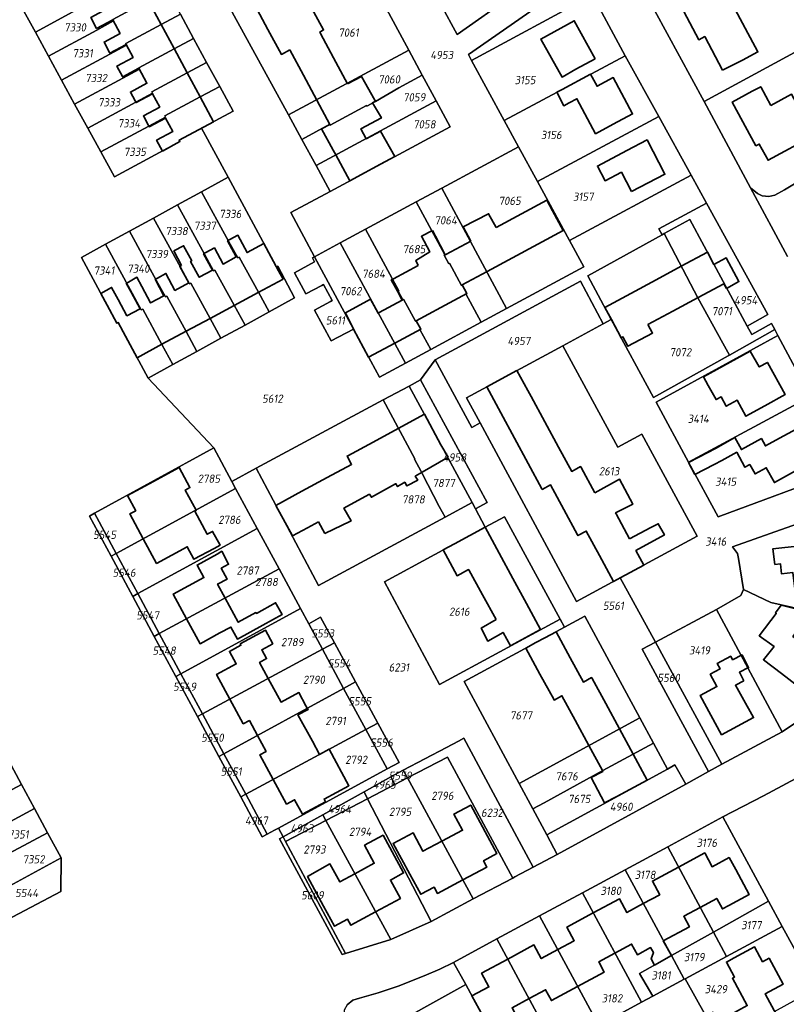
# Model space of a CAD drawing. Extents: x 177930 to 190767, y 381068 to 392034.
# Tile 178 of 256: x 184346 to 184514, y 385220 to 385436. Entities that reach past the tile are written whole.
import ezdxf
from ezdxf.enums import TextEntityAlignment as Align

# ---------------------------------------------------------------- set-up
doc = ezdxf.new("R2010")
doc.units = 0
for name, color, linetype, lineweight in [('B-XX-KG-GRENS_PERCEEL-GV', 150, 'Continuous', 25), ('B-XX-KG-GRENS_PERCEEL-S', 150, 'Continuous', 25), ('B-XX-OG-BEBOUWING-G', 7, 'Continuous', 35)]:
    doc.layers.add(name, color=color, linetype=linetype, lineweight=lineweight)
doc.styles.add('NLCS-ISO', font='NLCS-ISO.ttf', dxfattribs={"height": 1.8})

# ---------------------------------------------------------------- blocks, each defined once
blk = doc.blocks.new('SKG-PERCEELNUMMER-SO')
at = {"layer": 'DefPoints'}
blk.add_point((0, 0), dxfattribs=at)
at = {"style": 'NLCS-ISO', "oblique": 10, "flags": 1}
blk.add_attdef('GEMEENTECODE', text='', height=1.8, dxfattribs=at).set_placement((-0.5, 2.55), align=Align.MIDDLE_RIGHT)
blk.add_attdef('SECTIE', text='', height=1.8, dxfattribs=at).set_placement((0.5, 2.5), align=Align.MIDDLE_LEFT)
at = {"style": 'NLCS-ISO', "oblique": 10}
blk.add_attdef('PERCEELNUMMER', text='', height=1.8, dxfattribs=at).set_placement((0, 0), align=Align.MIDDLE_CENTER)

msp = doc.modelspace()

# ---------------------------------------------------------------- linework, layer by layer
at = {"layer": 'B-XX-KG-GRENS_PERCEEL-GV'}
for points in [[(184465.706, 385449.958), (184457.306, 385462.672), (184450.45, 385457.6), (184441.727, 385451.64), (184441.963, 385451.295), (184434.406, 385446.122), (184441.6, 385432.94)], [(184455.013, 385408.332), (184451.869, 385414.104), (184444.74, 385427.2), (184444.06, 385428.52), (184468.555, 385445.646), (184465.706, 385449.958), (184441.6, 385432.94), (184434.406, 385446.122), (184428.424, 385457.262), (184420.884, 385460.032), (184415.928, 385457.357), (184430.998, 385429.497), (184433.943, 385424.052), (184436.996, 385418.409), (184440.062, 385412.741), (184413.774, 385398.565), (184405.135, 385393.906), (184410.33, 385384.257), (184415.973, 385387.297), (184421.492, 385390.271), (184432.587, 385396.249), (184438.187, 385399.266)], [(184402.578, 385450.152), (184389.461, 385443.073), (184404.623, 385415.317), (184430.998, 385429.497), (184415.928, 385457.357)], [(184346.304, 385438.671), (184349.171, 385433.431), (184359.792, 385439.174), (184363.478, 385441.167), (184363.312, 385441.474), (184371.071, 385445.669), (184375.194, 385447.898), (184372.316, 385453.18), (184368.221, 385450.958), (184360.466, 385446.751), (184360.633, 385446.444), (184356.948, 385444.445)], [(184520.577, 385431.741), (184524.588, 385433.912), (184523.208, 385436.272), (184522.785, 385436.995), (184522.244, 385437.921), (184520.439, 385441.007), (184520.33, 385441.193), (184513.257, 385453.291), (184484.912, 385438.151), (184495.727, 385418.287)], [(184349.171, 385433.431), (184352.043, 385428.183), (184362.636, 385433.902), (184366.322, 385435.892), (184366.156, 385436.199), (184373.915, 385440.388), (184378.065, 385442.628), (184375.194, 385447.898), (184371.071, 385445.669), (184363.312, 385441.474), (184363.478, 385441.167), (184359.792, 385439.174)], [(184468.555, 385445.646), (184444.06, 385428.52), (184444.74, 385427.2), (184471.205, 385441.634)], [(184352.043, 385428.183), (184354.914, 385422.935), (184365.48, 385428.631), (184369.166, 385430.618), (184369.001, 385430.925), (184376.76, 385435.107), (184380.936, 385437.358), (184378.065, 385442.628), (184373.915, 385440.388), (184366.156, 385436.199), (184366.322, 385435.892), (184362.636, 385433.902)], [(184471.205, 385441.634), (184444.74, 385427.2), (184451.869, 385414.104), (184478.4, 385428.294)], [(184354.914, 385422.935), (184357.781, 385417.696), (184368.324, 385423.359), (184372.012, 385425.34), (184371.847, 385425.648), (184379.609, 385429.818), (184383.813, 385432.077), (184380.936, 385437.358), (184376.76, 385435.107), (184369.001, 385430.925), (184369.166, 385430.618), (184365.48, 385428.631)], [(184357.781, 385417.696), (184360.652, 385412.448), (184371.168, 385418.088), (184374.856, 385420.066), (184374.691, 385420.374), (184382.454, 385424.537), (184386.685, 385426.806), (184383.813, 385432.077), (184379.609, 385429.818), (184371.847, 385425.648), (184372.012, 385425.34), (184368.324, 385423.359)], [(184520.577, 385431.741), (184495.727, 385418.287), (184505.823, 385399.344), (184507.357, 385398.066), (184508.372, 385397.604), (184509.873, 385397.426), (184511.163, 385397.72), (184513.259, 385398.901), (184533.486, 385411.122), (184533.293, 385411.421), (184522.678, 385427.859)], [(184404.623, 385415.317), (184407.554, 385409.952), (184413.697, 385413.258), (184413.787, 385413.091), (184421.734, 385417.364), (184421.821, 385417.206), (184423.661, 385418.219), (184428.814, 385421.28), (184433.943, 385424.052), (184430.998, 385429.497)], [(184360.652, 385412.448), (184363.524, 385407.199), (184374.011, 385412.816), (184377.7, 385414.792), (184377.535, 385415.099), (184385.299, 385419.257), (184389.555, 385421.537), (184386.685, 385426.806), (184382.454, 385424.537), (184374.691, 385420.374), (184374.856, 385420.066), (184371.168, 385418.088)], [(184451.869, 385414.104), (184455.013, 385408.332), (184459.147, 385400.737), (184485.746, 385414.964), (184478.4, 385428.294)], [(184410.669, 385404.249), (184436.996, 385418.409), (184433.943, 385424.052), (184428.814, 385421.28), (184423.661, 385418.219), (184421.821, 385417.206), (184421.734, 385417.364), (184413.787, 385413.091), (184413.697, 385413.258), (184407.554, 385409.952)], [(184363.524, 385407.199), (184366.519, 385401.726), (184380.81, 385409.47), (184380.66, 385409.76), (184385.56, 385412.397), (184392.499, 385416.133), (184389.555, 385421.537), (184385.299, 385419.257), (184377.535, 385415.099), (184377.7, 385414.792), (184374.011, 385412.816)], [(184413.774, 385398.565), (184440.062, 385412.741), (184436.996, 385418.409), (184410.669, 385404.249)], [(184459.147, 385400.737), (184466.18, 385387.818), (184492.833, 385402.1), (184485.746, 385414.964)], [(184466.18, 385387.818), (184459.147, 385400.737), (184455.013, 385408.332), (184438.187, 385399.266), (184452.401, 385372.893), (184469.326, 385382.041)], [(184391.437, 385401.665), (184385.573, 385398.464), (184391.485, 385387.674), (184393.493, 385384.009), (184393.799, 385384.176), (184398.031, 385376.454), (184400.371, 385372.184), (184405.926, 385375.233), (184402.314, 385382.175), (184402.022, 385382.003)], [(184438.737, 385384.57), (184439.741, 385382.726), (184439.899, 385382.812), (184442.513, 385377.961), (184442.681, 385378.052), (184443.677, 385376.203), (184443.51, 385376.113), (184446.859, 385369.898), (184452.401, 385372.893), (184438.187, 385399.266), (184432.587, 385396.249), (184438.895, 385384.656)], [(184395.106, 385369.295), (184400.371, 385372.184), (184398.031, 385376.454), (184393.799, 385384.176), (184393.493, 385384.009), (184391.485, 385387.674), (184385.573, 385398.464), (184380.31, 385395.591), (184386.209, 385384.82), (184388.215, 385381.157), (184388.52, 385381.324), (184392.746, 385373.605)], [(184389.84, 385366.405), (184395.106, 385369.295), (184392.746, 385373.605), (184388.52, 385381.324), (184388.215, 385381.157), (184386.209, 385384.82), (184380.31, 385395.591), (184375.052, 385392.721), (184380.934, 385381.965), (184382.936, 385378.304), (184383.242, 385378.471), (184387.461, 385370.756)], [(184446.859, 385369.898), (184443.51, 385376.113), (184443.677, 385376.203), (184442.681, 385378.052), (184442.513, 385377.961), (184439.899, 385382.812), (184439.741, 385382.726), (184438.737, 385384.57), (184438.895, 385384.656), (184432.587, 385396.249), (184421.492, 385390.271), (184428.817, 385376.774), (184428.647, 385376.68), (184429.646, 385374.835), (184429.814, 385374.926), (184432.419, 385370.123), (184432.586, 385370.213), (184433.588, 385368.369), (184433.423, 385368.28), (184435.788, 385363.913)], [(184496.186, 385396.015), (184485.776, 385390.389), (184486.516, 385389.07), (184486.962, 385389.315), (184492.536, 385392.38), (184505.132, 385369.017), (184509.675, 385371.585)], [(184384.575, 385363.515), (184389.84, 385366.405), (184387.461, 385370.756), (184383.242, 385378.471), (184382.936, 385378.304), (184380.934, 385381.965), (184375.052, 385392.721), (184369.792, 385389.849), (184375.659, 385379.11), (184377.658, 385375.451), (184377.963, 385375.617), (184382.176, 385367.906)], [(184511.161, 385368.279), (184510.437, 385369.635), (184506.108, 385367.212), (184505.132, 385369.017), (184492.536, 385392.38), (184486.962, 385389.315), (184494.316, 385375.252), (184499.774, 385365.333), (184501.215, 385362.708)], [(184421.492, 385390.271), (184415.973, 385387.297), (184430.235, 385360.913), (184435.788, 385363.913), (184433.423, 385368.28), (184433.588, 385368.369), (184432.586, 385370.213), (184432.419, 385370.123), (184429.814, 385374.926), (184429.646, 385374.835), (184428.647, 385376.68), (184428.817, 385376.774)], [(184379.308, 385360.624), (184384.575, 385363.515), (184382.176, 385367.906), (184377.963, 385375.617), (184377.658, 385375.451), (184375.659, 385379.11), (184369.792, 385389.849), (184364.534, 385386.978), (184370.384, 385376.256), (184372.38, 385372.598), (184372.685, 385372.765), (184376.89, 385365.057)], [(184475.344, 385370.501), (184484.582, 385353.392), (184500.953, 385362.561), (184501.215, 385362.708), (184499.774, 385365.333), (184494.316, 385375.252), (184486.962, 385389.315), (184486.516, 385389.07), (184470.17, 385380.085)], [(184370.384, 385376.256), (184364.534, 385386.978), (184359.286, 385384.113), (184367.018, 385369.705), (184367.296, 385369.854), (184373.879, 385357.644), (184379.308, 385360.624), (184376.89, 385365.057), (184372.685, 385372.765), (184372.38, 385372.598)], [(184410.33, 385384.257), (184418.859, 385368.417), (184424.552, 385357.842), (184430.235, 385360.913), (184415.973, 385387.297)], [(184410.33, 385384.257), (184409.863, 385384.005), (184410.347, 385383.107), (184405.922, 385380.736), (184408.421, 385376.096), (184411.947, 385377.984), (184412.3, 385378.173), (184414.201, 385374.641), (184413.848, 385374.453), (184410.317, 385372.574), (184413.962, 385365.803), (184418.859, 385368.417)], [(184473.592, 385369.553), (184468.566, 385378.889), (184436.731, 385361.641), (184444.821, 385346.83), (184446.617, 385347.838), (184443.634, 385353.352), (184464.738, 385364.765)], [(184511.857, 385366.972), (184511.161, 385368.279), (184501.215, 385362.708), (184500.953, 385362.561), (184484.582, 385353.392), (184475.344, 385370.501), (184473.592, 385369.553), (184464.738, 385364.765), (184476.755, 385342.566), (184482.05, 385345.41), (184494.194, 385323.03), (184477.308, 385313.912), (184485.015, 385299.788), (184498.382, 385306.981), (184503.734, 385310.064), (184504.28, 385311.35), (184503.199, 385318.119), (184502.992, 385319.276), (184501.911, 385320.718), (184527.924, 385329.924), (184525.553, 385337.208), (184498.729, 385327.303), (184492.27, 385339.235), (184485.164, 385352.365)], [(184511.857, 385366.972), (184485.164, 385352.365), (184492.27, 385339.235), (184518.957, 385353.645)], [(184464.738, 385364.765), (184443.634, 385353.352), (184446.617, 385347.838), (184467.758, 385308.756), (184477.308, 385313.912), (184494.194, 385323.03), (184482.05, 385345.41), (184476.755, 385342.566)], [(184487.646, 385272.038), (184489.271, 385272.922), (184491.702, 385268.738), (184496.652, 385271.464), (184482.089, 385298.255), (184485.015, 385299.788), (184477.308, 385313.912), (184467.758, 385308.756), (184446.617, 385347.838), (184444.821, 385346.83), (184436.731, 385361.641), (184433.582, 385357.295), (184448.116, 385330.43), (184445.597, 385329.005), (184447.73, 385325), (184451.952, 385327.29), (184464.117, 385304.889), (184465.085, 385303.105), (184469.552, 385305.525), (184481.592, 385283.242), (184484.58, 385277.712)], [(184444.855, 385330.398), (184431.036, 385355.925), (184425.359, 385352.87), (184432.341, 385339.952), (184432.236, 385339.893), (184433.664, 385337.191), (184433.902, 385336.759), (184437.672, 385329.544), (184438.957, 385327.208)], [(184431.036, 385355.925), (184444.855, 385330.398), (184445.597, 385329.005), (184448.116, 385330.43), (184433.582, 385357.295)], [(184492.27, 385339.235), (184498.729, 385327.303), (184525.553, 385337.208), (184523.932, 385341.599), (184521.53, 385348.051), (184518.957, 385353.645)], [(184397.548, 385337.905), (184411.204, 385312.199), (184438.957, 385327.208), (184437.672, 385329.544), (184433.902, 385336.759), (184433.664, 385337.191), (184432.236, 385339.893), (184432.341, 385339.952), (184425.359, 385352.87)], [(184392.206, 385335.03), (184388.239, 385342.372), (184362.125, 385328.053), (184366.857, 385319.265), (184393.053, 385333.461)], [(184403.445, 385257.167), (184412.153, 385262.002), (184421.17, 385267.008), (184427.032, 385270.323), (184429.771, 385271.782), (184439.258, 385276.732), (184441.847, 385278.122), (184443.072, 385278.779), (184449.496, 385266.803), (184458.223, 385250.534), (184463.517, 385253.344), (184461.197, 385257.647), (184458.146, 385263.308), (184455.144, 385268.877), (184443.113, 385291.197), (184465.085, 385303.105), (184464.117, 385304.889), (184437.728, 385290.578), (184425.671, 385313.034), (184447.73, 385325), (184445.597, 385329.005), (184444.855, 385330.398), (184438.957, 385327.208), (184411.204, 385312.199), (184397.548, 385337.905), (184392.206, 385335.03), (184393.053, 385333.461), (184397.772, 385324.726), (184402.568, 385315.851), (184407.238, 385307.208), (184409.051, 385303.852), (184411.657, 385305.304), (184414.686, 385299.694), (184419.309, 385291.129), (184424.19, 385282.092), (184428.842, 385273.475), (184426.23, 385272.055), (184402.409, 385259.1)], [(184393.053, 385333.461), (184366.857, 385319.265), (184371.605, 385310.449), (184397.772, 385324.726)], [(184527.924, 385329.924), (184501.911, 385320.718), (184502.992, 385319.276), (184503.199, 385318.119), (184504.28, 385311.35), (184510.275, 385308.53), (184530.677, 385303.929), (184531.549, 385309.899), (184531.38, 385317.247), (184530.206, 385323.2)], [(184365.758, 385318.669), (184366.857, 385319.265), (184362.125, 385328.053), (184361.029, 385327.452)], [(184447.73, 385325), (184425.671, 385313.034), (184437.728, 385290.578), (184464.117, 385304.889), (184451.952, 385327.29)], [(184371.605, 385310.449), (184376.321, 385301.689), (184402.568, 385315.851), (184397.772, 385324.726)], [(184370.507, 385309.85), (184371.605, 385310.449), (184366.857, 385319.265), (184365.758, 385318.669)], [(184402.568, 385315.851), (184376.321, 385301.689), (184381.048, 385292.911), (184407.238, 385307.208)], [(184375.221, 385301.095), (184376.321, 385301.689), (184371.605, 385310.449), (184370.507, 385309.85)], [(184504.28, 385311.35), (184503.734, 385310.064), (184498.382, 385306.981), (184512.759, 385280.166), (184516.832, 385282.863), (184521.524, 385287.056), (184524.417, 385290.971), (184527.96, 385296.342), (184528.388, 385297.143), (184530.677, 385303.929), (184510.275, 385308.53)], [(184407.238, 385307.208), (184381.048, 385292.911), (184385.787, 385284.108), (184412.061, 385298.279), (184409.051, 385303.852)], [(184485.015, 385299.788), (184499.586, 385273.08), (184512.759, 385280.166), (184498.382, 385306.981)], [(184414.686, 385299.694), (184411.657, 385305.304), (184409.051, 385303.852), (184412.061, 385298.279)], [(184465.085, 385303.105), (184443.113, 385291.197), (184455.144, 385268.877), (184481.592, 385283.242), (184469.552, 385305.525)], [(184375.221, 385301.095), (184379.95, 385292.312), (184381.048, 385292.911), (184376.321, 385301.689)], [(184414.686, 385299.694), (184412.061, 385298.279), (184416.696, 385289.701), (184419.309, 385291.129)], [(184496.652, 385271.464), (184499.586, 385273.08), (184485.015, 385299.788), (184482.089, 385298.255)], [(184412.061, 385298.279), (184385.787, 385284.108), (184390.487, 385275.381), (184416.696, 385289.701)], [(184384.687, 385283.515), (184385.787, 385284.108), (184381.048, 385292.911), (184379.95, 385292.312)], [(184421.57, 385280.68), (184424.19, 385282.092), (184419.309, 385291.129), (184416.696, 385289.701)], [(184416.696, 385289.701), (184390.487, 385275.381), (184395.265, 385266.507), (184421.57, 385280.68)], [(184389.39, 385274.782), (184390.487, 385275.381), (184385.787, 385284.108), (184384.687, 385283.515)], [(184426.23, 385272.055), (184428.842, 385273.475), (184424.19, 385282.092), (184421.57, 385280.68)], [(184455.144, 385268.877), (184458.146, 385263.308), (184460.619, 385264.648), (184473.519, 385271.704), (184484.58, 385277.712), (184481.592, 385283.242)], [(184426.23, 385272.055), (184421.57, 385280.68), (184395.265, 385266.507), (184399.968, 385257.773), (184401.567, 385258.642), (184402.409, 385259.1)], [(184454.238, 385248.419), (184458.223, 385250.534), (184449.496, 385266.803), (184443.072, 385278.779), (184441.847, 385278.122), (184439.258, 385276.732), (184429.771, 385271.782), (184430.696, 385270.077), (184439.478, 385274.65), (184453.752, 385248.161)], [(184458.146, 385263.308), (184461.197, 385257.647), (184487.646, 385272.038), (184484.58, 385277.712), (184473.519, 385271.704), (184460.619, 385264.648)], [(184346.119, 385268.678), (184343.257, 385273.979), (184332.7, 385268.278), (184329.087, 385266.327), (184329.253, 385266.018), (184321.454, 385261.807), (184317.147, 385259.482), (184319.979, 385254.23), (184324.29, 385256.547), (184332.096, 385260.743), (184331.93, 385261.052), (184335.547, 385262.996)], [(184389.39, 385274.782), (184394.165, 385265.914), (184395.265, 385266.507), (184390.487, 385275.381)], [(184445.052, 385243.614), (184453.752, 385248.161), (184439.478, 385274.65), (184430.696, 385270.077)], [(184429.771, 385271.782), (184427.032, 385270.323), (184427.954, 385268.65), (184430.696, 385270.077)], [(184487.646, 385272.038), (184461.197, 385257.647), (184463.517, 385253.344), (184491.702, 385268.738), (184489.271, 385272.922)], [(184427.032, 385270.323), (184421.17, 385267.008), (184421.941, 385265.519), (184427.954, 385268.65)], [(184435.858, 385238.666), (184445.052, 385243.614), (184430.696, 385270.077), (184427.954, 385268.65), (184421.941, 385265.519)], [(184348.979, 385263.381), (184346.119, 385268.678), (184335.547, 385262.996), (184331.93, 385261.052), (184332.096, 385260.743), (184324.29, 385256.547), (184319.979, 385254.23), (184322.811, 385248.977), (184327.126, 385251.286), (184334.94, 385255.468), (184334.775, 385255.777), (184338.395, 385257.715)], [(184412.822, 385260.772), (184421.941, 385265.519), (184421.17, 385267.008), (184412.153, 385262.002)], [(184395.265, 385266.507), (184394.165, 385265.914), (184398.87, 385257.175), (184399.968, 385257.773)], [(184427.023, 385234.68), (184435.858, 385238.666), (184421.941, 385265.519), (184412.822, 385260.772)], [(184351.841, 385258.081), (184348.979, 385263.381), (184338.395, 385257.715), (184334.775, 385255.777), (184334.94, 385255.468), (184327.126, 385251.286), (184322.811, 385248.977), (184325.643, 385243.726), (184329.961, 385246.026), (184337.783, 385250.193), (184337.618, 385250.502), (184341.242, 385252.433)], [(184412.153, 385262.002), (184403.445, 385257.167), (184403.98, 385256.168), (184412.822, 385260.772)], [(184417.124, 385231.62), (184427.023, 385234.68), (184412.822, 385260.772), (184403.98, 385256.168)], [(184497.724, 385236.32), (184509.808, 385243.1), (184499.798, 385261.53), (184487.705, 385255.005)], [(184354.823, 385252.557), (184351.841, 385258.081), (184341.242, 385252.433), (184337.618, 385250.502), (184337.783, 385250.193), (184329.961, 385246.026), (184325.643, 385243.726), (184329.301, 385236.941), (184336.203, 385240.739), (184335.477, 385242.038)], [(184403.98, 385256.168), (184403.445, 385257.167), (184402.654, 385256.728), (184416.364, 385231.385), (184417.124, 385231.62)], [(184478.362, 385249.962), (184488.52, 385231.155), (184497.724, 385236.32), (184487.705, 385255.005)], [(184329.301, 385236.941), (184330.559, 385234.608), (184340.553, 385240.092), (184341.636, 385238.293), (184354.732, 385245.188), (184354.823, 385252.557), (184335.477, 385242.038), (184336.203, 385240.739)], [(184481.964, 385220.932), (184484.47, 385222.284), (184481.532, 385227.234), (184488.52, 385231.155), (184478.362, 385249.962), (184469.003, 385244.912)], [(184474.077, 385216.678), (184481.964, 385220.932), (184469.003, 385244.912), (184459.638, 385239.857), (184472.589, 385215.875)], [(184509.808, 385243.1), (184497.724, 385236.32), (184500.587, 385230.978), (184512.81, 385237.572)], [(184463.231, 385210.827), (184472.589, 385215.875), (184459.638, 385239.857), (184450.272, 385234.804)], [(184512.81, 385237.572), (184500.587, 385230.978), (184491.555, 385226.106), (184496.157, 385217.818), (184497.633, 385218.796), (184503.893, 385207.157), (184514.336, 385212.937), (184511.095, 385218.95), (184520.209, 385223.949)], [(184448.549, 385215.427), (184453.793, 385205.735), (184463.231, 385210.827), (184450.272, 385234.804), (184440.76, 385229.67), (184443.446, 385224.802), (184444.981, 385222.021)], [(184491.317, 385225.978), (184491.555, 385226.106), (184500.587, 385230.978), (184497.724, 385236.32), (184488.52, 385231.155)], [(184488.52, 385231.155), (184481.532, 385227.234), (184484.47, 385222.284), (184491.317, 385225.978)], [(184443.446, 385224.802), (184440.76, 385229.67), (184437.77, 385228.22), (184434.33, 385226.7), (184430.87, 385225.31), (184428.86, 385224.54), (184424.27, 385222.99), (184420.21, 385221.86), (184418.69, 385221.43), (184417.49, 385220.4), (184416.84, 385219.18), (184416.68, 385217.63), (184417.12, 385216.11), (184419.68, 385211.51), (184426.83, 385215.55), (184434.96, 385220.12)], [(184484.47, 385222.284), (184481.964, 385220.932), (184474.077, 385216.678), (184486.271, 385193.687), (184500.887, 385201.619), (184499.268, 385204.598), (184503.893, 385207.157), (184497.633, 385218.796), (184496.157, 385217.818), (184491.555, 385226.106), (184491.317, 385225.978)], [(184448.549, 385215.427), (184444.981, 385222.021), (184443.446, 385224.802), (184434.96, 385220.12), (184426.83, 385215.55), (184419.68, 385211.51), (184424.949, 385202.135)]]:
    msp.add_lwpolyline(points, close=True, dxfattribs=at)
for points in [[(184380.936, 385437.358), (184383.813, 385432.077), (184386.685, 385426.806), (184389.555, 385421.537), (184392.499, 385416.133), (184385.56, 385412.397), (184391.437, 385401.665), (184402.022, 385382.003), (184402.314, 385382.175), (184405.926, 385375.233), (184400.371, 385372.184), (184395.106, 385369.295), (184389.84, 385366.405), (184384.575, 385363.515), (184379.308, 385360.624), (184373.879, 385357.644), (184388.239, 385342.372), (184392.206, 385335.03), (184397.548, 385337.905), (184425.359, 385352.87), (184431.036, 385355.925), (184433.582, 385357.295), (184436.731, 385361.641), (184468.566, 385378.889), (184473.592, 385369.553), (184475.344, 385370.501), (184470.17, 385380.085), (184486.516, 385389.07), (184485.776, 385390.389), (184496.186, 385396.015), (184492.833, 385402.1), (184466.18, 385387.818), (184469.326, 385382.041), (184452.401, 385372.893), (184446.859, 385369.898), (184435.788, 385363.913), (184430.235, 385360.913), (184424.552, 385357.842), (184418.859, 385368.417), (184413.962, 385365.803), (184410.317, 385372.574), (184413.848, 385374.453), (184414.201, 385374.641), (184412.3, 385378.173), (184411.947, 385377.984), (184408.421, 385376.096), (184405.922, 385380.736), (184410.347, 385383.107), (184409.863, 385384.005), (184410.33, 385384.257), (184405.135, 385393.906), (184413.774, 385398.565), (184410.669, 385404.249), (184407.554, 385409.952), (184404.623, 385415.317), (184389.461, 385443.073)], [(184471.205, 385441.634), (184478.4, 385428.294), (184485.746, 385414.964), (184492.833, 385402.1), (184496.186, 385396.015), (184509.675, 385371.585), (184505.132, 385369.017), (184506.108, 385367.212), (184510.437, 385369.635), (184511.161, 385368.279), (184511.857, 385366.972), (184518.957, 385353.645)], [(184516.832, 385282.863), (184512.759, 385280.166), (184499.586, 385273.08), (184496.652, 385271.464), (184491.702, 385268.738), (184463.517, 385253.344), (184458.223, 385250.534), (184454.238, 385248.419), (184453.752, 385248.161), (184445.052, 385243.614), (184435.858, 385238.666), (184427.023, 385234.68), (184417.124, 385231.62), (184416.364, 385231.385), (184402.654, 385256.728), (184403.445, 385257.167), (184402.409, 385259.1), (184401.567, 385258.642), (184399.968, 385257.773), (184398.87, 385257.175), (184394.165, 385265.914), (184389.39, 385274.782), (184384.687, 385283.515), (184379.95, 385292.312), (184375.221, 385301.095), (184370.507, 385309.85), (184365.758, 385318.669), (184361.029, 385327.452), (184362.125, 385328.053), (184388.239, 385342.372), (184373.879, 385357.644), (184367.296, 385369.854), (184367.018, 385369.705), (184359.286, 385384.113), (184364.534, 385386.978), (184369.792, 385389.849), (184375.052, 385392.721), (184380.31, 385395.591), (184385.573, 385398.464), (184391.437, 385401.665), (184385.56, 385412.397), (184380.66, 385409.76), (184380.81, 385409.47), (184366.519, 385401.726), (184363.524, 385407.199), (184360.652, 385412.448), (184357.781, 385417.696), (184354.914, 385422.935), (184352.043, 385428.183), (184349.171, 385433.431), (184346.304, 385438.671)], [(184513.958, 385384.329), (184505.823, 385399.344), (184495.727, 385418.287), (184484.912, 385438.151)], [(184533.486, 385411.122), (184513.259, 385398.901), (184511.163, 385397.72), (184509.873, 385397.426), (184508.372, 385397.604), (184507.357, 385398.066), (184505.823, 385399.344), (184513.958, 385384.329)], [(184343.257, 385273.979), (184346.119, 385268.678), (184348.979, 385263.381), (184351.841, 385258.081), (184354.823, 385252.557), (184354.732, 385245.188), (184341.636, 385238.293)], [(184417.49, 385220.4), (184418.69, 385221.43), (184420.21, 385221.86), (184424.27, 385222.99), (184428.86, 385224.54), (184430.87, 385225.31), (184434.33, 385226.7), (184437.77, 385228.22), (184440.76, 385229.67), (184450.272, 385234.804), (184459.638, 385239.857), (184469.003, 385244.912), (184478.362, 385249.962), (184487.705, 385255.005), (184499.798, 385261.53), (184508.69, 385266.15), (184517.856, 385271.088)], [(184517.856, 385271.088), (184508.69, 385266.15), (184499.798, 385261.53), (184509.808, 385243.1), (184512.81, 385237.572), (184520.209, 385223.949)]]:
    msp.add_lwpolyline(points, dxfattribs=at)
at = {"layer": 'B-XX-OG-BEBOUWING-G'}
for points in [[(184499.721, 385425.127), (184504.075, 385427.345), (184507.46, 385429.1), (184500.209, 385442.724), (184495.565, 385440.254), (184491.224, 385437.944), (184494.503, 385431.783), (184495.81, 385432.478)], [(184471.778, 385427.614), (184467.246, 385435.926), (184459.892, 385431.916), (184464.547, 385423.613), (184467.546, 385425.306)], [(184470.816, 385424.244), (184464.572, 385420.898), (184463.39, 385420.264), (184464.945, 385417.309), (184466.148, 385417.952), (184467.829, 385418.851), (184471.921, 385411.203), (184475.787, 385413.266), (184480.019, 385415.529), (184475.767, 385423.478), (184472.236, 385421.589)], [(184510.299, 385417.383), (184508.08, 385421.489), (184506.231, 385420.487), (184501.862, 385418.127), (184507.038, 385408.544), (184507.767, 385408.938), (184509.691, 385405.377), (184519.72, 385410.794), (184517.217, 385415.429), (184514.843, 385419.841)], [(184479.798, 385398.521), (184487.091, 385402.333), (184483.173, 385409.827), (184478.729, 385407.504), (184472.288, 385404.12), (184473.979, 385400.884), (184477.577, 385402.769)], [(184511.149, 385316.856), (184512.406, 385316.998), (184512.658, 385314.778), (184515.149, 385315.061), (184515.619, 385310.93), (184520.589, 385311.488), (184525.56, 385312.054), (184524.651, 385320.036), (184516.892, 385319.153), (184516.688, 385320.942), (184510.763, 385320.268)], [(184512.567, 385307.958), (184511.339, 385306.267), (184511.475, 385306.127), (184507.753, 385301.226), (184511.008, 385298.848), (184508.66, 385295.983), (184512.642, 385292.926), (184516.523, 385289.989), (184521.323, 385296.332), (184515.148, 385301.069), (184519.125, 385306.28), (184514.281, 385307.52)], [(184504.405, 385291.383), (184503.401, 385293.242), (184505.431, 385294.245), (184503.998, 385297.041), (184501.935, 385295.956), (184501.519, 385296.726), (184498.539, 385295.116), (184499.171, 385293.946), (184497.021, 385292.785), (184498.469, 385290.106), (184494.842, 385288.148), (184499.493, 385279.539), (184506.522, 385283.299), (184504.003, 385287.769), (184502.533, 385290.372)]]:
    msp.add_lwpolyline(points, close=True, dxfattribs=at)
for points in [[(184363.259, 385441.486), (184364.847, 385438.538), (184361.313, 385436.646), (184362.593, 385434.256), (184366.133, 385436.151)], [(184376.76, 385435.108), (184373.919, 385440.382)], [(184397.158, 385439.515), (184400.112, 385434.034)], [(184411.622, 385433.17), (184411.467, 385433.456), (184412.331, 385433.92), (184409.362, 385439.271)], [(184366.133, 385436.151), (184367.745, 385433.159), (184364.211, 385431.267), (184365.424, 385429.001)], [(184379.601, 385429.833), (184376.76, 385435.108)], [(184400.112, 385434.034), (184403.065, 385428.552), (184404.92, 385429.551)], [(184414.518, 385427.805), (184411.622, 385433.17)], [(184365.424, 385429.001), (184365.491, 385428.877), (184369.03, 385430.773), (184370.573, 385427.908), (184367.041, 385426.016), (184368.266, 385423.728)], [(184382.442, 385424.559), (184379.601, 385429.833)], [(184404.92, 385429.551), (184407.887, 385424.044)], [(184417.569, 385422.155), (184414.518, 385427.805)], [(184368.266, 385423.728), (184368.321, 385423.626), (184371.859, 385425.521), (184373.612, 385422.267), (184369.999, 385420.321), (184371.027, 385418.411)], [(184385.283, 385419.285), (184382.442, 385424.559)], [(184407.887, 385424.044), (184410.854, 385418.537)], [(184423.552, 385418.545), (184420.642, 385423.748), (184417.569, 385422.155)], [(184371.027, 385418.411), (184371.241, 385418.014), (184374.84, 385419.952), (184376.416, 385417.026), (184372.839, 385415.099), (184373.889, 385413.148)], [(184380.814, 385409.466), (184380.656, 385409.761), (184388.219, 385413.835), (184385.283, 385419.285)], [(184410.854, 385418.537), (184413.707, 385413.241)], [(184421.621, 385410.056), (184421.035, 385411.144), (184420.45, 385412.232), (184424.975, 385414.643), (184422.998, 385417.971), (184423.654, 385418.363), (184423.552, 385418.545)], [(184373.889, 385413.148), (184374.123, 385412.714), (184377.654, 385414.616), (184379.253, 385411.647), (184375.73, 385409.749), (184376.995, 385407.4)], [(184413.707, 385413.241), (184411.89, 385412.262), (184414.415, 385407.577), (184414.964, 385406.559)], [(184427.908, 385406.174), (184424.809, 385411.791), (184421.621, 385410.056)], [(184376.995, 385407.4), (184380.814, 385409.466)], [(184414.964, 385406.559), (184418.032, 385400.863)], [(184421.401, 385402.678), (184424.65, 385404.429), (184427.908, 385406.174)], [(184418.032, 385400.863), (184421.401, 385402.678)], [(184459.25, 385386.993), (184464.807, 385389.986), (184462.498, 385394.274), (184461.224, 385396.633), (184455.669, 385393.641)], [(184450.114, 385390.65), (184448.445, 385393.678), (184442.885, 385390.794), (184444.543, 385387.65)], [(184455.669, 385393.641), (184450.114, 385390.65)], [(184436.154, 385390.006), (184433.742, 385388.743), (184435.584, 385385.302), (184432.503, 385383.4), (184433.072, 385382.348)], [(184436.817, 385388.736), (184436.154, 385390.006)], [(184391.763, 385387.991), (184391.286, 385387.734), (184393.191, 385384.199), (184390.304, 385382.643), (184388.4, 385386.175), (184386.493, 385385.147)], [(184399.24, 385387.16), (184395.56, 385385.176), (184393.529, 385388.943), (184391.763, 385387.991)], [(184438.956, 385384.641), (184436.817, 385388.736)], [(184386.493, 385385.147), (184386.023, 385384.894), (184387.955, 385381.308), (184385.062, 385379.749), (184383.192, 385383.218), (184383.425, 385383.356), (184381.653, 385386.669), (184379.544, 385385.51), (184381.213, 385382.35)], [(184402.461, 385381.186), (184399.24, 385387.16)], [(184444.543, 385387.65), (184439.093, 385384.715)], [(184453.695, 385384.001), (184459.25, 385386.993)], [(184439.093, 385384.715), (184438.956, 385384.641)], [(184448.124, 385381.001), (184453.695, 385384.001)], [(184494.39, 385375.29), (184500.005, 385378.292), (184500.589, 385377.319), (184503.316, 385378.79), (184500.496, 385384.018), (184497.821, 385382.574), (184496.387, 385385.232), (184490.686, 385382.156)], [(184381.213, 385382.35), (184380.821, 385382.14), (184382.776, 385378.498), (184379.753, 385376.875), (184377.765, 385380.579), (184375.893, 385379.574)], [(184433.072, 385382.348), (184427.638, 385379.417)], [(184490.686, 385382.156), (184485.161, 385379.175)], [(184375.893, 385379.574), (184375.419, 385379.32), (184377.35, 385375.721), (184374.416, 385374.147), (184372.474, 385377.766), (184371.411, 385379.748), (184369.555, 385378.713)], [(184397.993, 385376.434), (184403.44, 385379.37), (184402.461, 385381.186)], [(184427.638, 385379.417), (184427.154, 385379.156), (184428.492, 385376.676), (184429.543, 385374.725), (184424.522, 385372.029)], [(184442.674, 385378.065), (184448.124, 385381.001)], [(184485.161, 385379.175), (184479.635, 385376.194)], [(184369.555, 385378.713), (184369.101, 385378.46), (184370.144, 385376.516), (184372.102, 385372.867), (184369.212, 385371.316), (184367.29, 385374.896), (184365.885, 385377.513), (184363.523, 385376.218)], [(184438.026, 385373.159), (184443.677, 385376.203), (184442.674, 385378.065)], [(184363.523, 385376.218), (184364.916, 385373.622), (184367.018, 385369.705), (184367.296, 385369.854), (184368.914, 385366.862), (184371.464, 385362.132)], [(184392.723, 385373.592), (184397.993, 385376.434)], [(184424.522, 385372.029), (184424.256, 385371.886), (184422.618, 385374.935), (184417.091, 385371.967), (184418.62, 385368.859), (184418.867, 385368.4), (184422.191, 385362.23), (184427.889, 385365.299)], [(184479.635, 385376.194), (184473.934, 385373.118), (184475.362, 385370.472)], [(184488.854, 385372.33), (184494.39, 385375.29)], [(184387.452, 385370.751), (184392.723, 385373.592)], [(184432.586, 385370.229), (184438.026, 385373.159)], [(184382.181, 385367.91), (184387.452, 385370.751)], [(184483.382, 385369.405), (184488.854, 385372.33)], [(184427.889, 385365.299), (184433.588, 385368.369), (184432.586, 385370.229)], [(184475.362, 385370.472), (184477.512, 385366.488)], [(184477.512, 385366.488), (184477.886, 385366.69), (184478.988, 385364.648), (184484.385, 385367.543), (184483.382, 385369.405)], [(184376.911, 385365.068), (184382.181, 385367.91)], [(184371.464, 385362.132), (184376.911, 385365.068)], [(184505.76, 385363.553), (184495.556, 385357.92)], [(184495.556, 385357.92), (184496.589, 385356.06), (184498.289, 385352.97), (184499.392, 385353.577), (184500.532, 385351.506), (184502.926, 385352.824), (184504.853, 385349.323), (184508.968, 385351.594), (184513.419, 385354.045), (184509.54, 385361.089), (184507.764, 385360.111), (184505.76, 385363.553)], [(184457.765, 385353.619), (184457.037, 385354.957), (184454.674, 385359.325), (184448.05, 385355.741)], [(184448.05, 385355.741), (184451.138, 385350.034)], [(184460.769, 385348.095), (184457.765, 385353.619)], [(184433.889, 385337.027), (184439.593, 385340.312), (184437.987, 385343.079), (184434.389, 385349.731), (184428.686, 385346.647)], [(184451.138, 385350.034), (184454.131, 385344.503)], [(184463.774, 385342.57), (184460.769, 385348.095)], [(184428.686, 385346.647), (184423.16, 385343.658)], [(184493.624, 385336.517), (184497.904, 385338.747), (184499.566, 385339.613), (184502.814, 385341.426), (184504.622, 385338.142), (184505.696, 385338.733), (184506.83, 385336.672), (184509.298, 385338.03), (184511.087, 385334.782), (184519.666, 385339.511), (184515.816, 385346.496), (184511.399, 385344.061), (184509.127, 385342.805), (184508.24, 385344.413), (184503.86, 385342.002), (184502.413, 385344.625), (184498.188, 385342.258), (184496.485, 385341.37), (184492.247, 385339.161)], [(184423.16, 385343.658), (184417.633, 385340.669)], [(184454.131, 385344.503), (184457.124, 385338.972)], [(184468.719, 385338.095), (184468.62, 385338.278), (184466.679, 385337.228), (184463.774, 385342.57)], [(184417.633, 385340.669), (184417.456, 385340.573), (184418.44, 385338.754), (184413.09, 385335.86)], [(184457.124, 385338.972), (184460.117, 385333.44)], [(184492.247, 385339.161), (184493.624, 385336.517)], [(184380.655, 385338.073), (184375.074, 385335.047)], [(184384.088, 385328.543), (184384.427, 385328.735), (184382.025, 385333.144), (184383.028, 385333.696), (184380.655, 385338.073)], [(184428.105, 385334.514), (184428.152, 385334.54), (184428.512, 385333.913), (184430.094, 385334.846), (184430.579, 385334.033), (184432.93, 385335.316), (184432.393, 385336.165), (184433.889, 385337.027)], [(184471.721, 385332.546), (184468.719, 385338.095)], [(184375.074, 385335.047), (184369.362, 385331.951)], [(184413.09, 385335.86), (184407.563, 385332.871)], [(184422.238, 385332.154), (184422.356, 385332.218), (184422.796, 385331.548), (184428.105, 385334.514)], [(184460.117, 385333.44), (184460.211, 385333.266), (184462.033, 385334.252), (184464.932, 385328.895)], [(184476.385, 385327.942), (184476.291, 385328.116), (184480.071, 385330.083), (184477.166, 385335.504), (184471.721, 385332.546)], [(184369.362, 385331.951), (184371.171, 385328.615), (184369.865, 385327.907), (184372.803, 385322.487)], [(184407.563, 385332.871), (184401.861, 385329.787)], [(184418.235, 385326.346), (184418.329, 385326.392), (184416.766, 385329.195), (184422.238, 385332.154)], [(184401.861, 385329.787), (184405.482, 385323.09)], [(184372.803, 385322.487), (184375.745, 385317.062), (184382.435, 385320.732), (184383.92, 385317.988), (184388.317, 385320.369), (184389.637, 385321.097), (184388.01, 385324.098), (184386.833, 385323.46), (184384.088, 385328.543)], [(184464.932, 385328.895), (184467.925, 385323.364)], [(184479.34, 385322.483), (184476.385, 385327.942)], [(184408.785, 385324.876), (184411.185, 385326.174)], [(184411.185, 385326.174), (184412.581, 385323.594)], [(184412.581, 385323.594), (184418.235, 385326.346)], [(184482.465, 385316.703), (184480.744, 385319.884), (184486.981, 385323.306), (184485.639, 385325.767), (184484.028, 385324.927), (184479.34, 385322.483)], [(184405.482, 385323.09), (184408.785, 385324.876)], [(184447.732, 385324.996), (184441.019, 385321.363), (184438.52, 385320.053)], [(184450.813, 385319.304), (184447.732, 385324.996)], [(184467.925, 385323.364), (184468.035, 385323.16), (184469.867, 385324.152), (184472.75, 385318.825)], [(184390.758, 385309.479), (184389.099, 385312.554), (184391.18, 385313.616), (184389.894, 385316.01), (184391.513, 385316.883), (184390.02, 385319.743), (184389.008, 385319.094), (184384.611, 385316.713), (184386.092, 385313.979), (184379.382, 385310.345), (184382.31, 385304.92)], [(184438.52, 385320.053), (184441.57, 385314.352), (184444.081, 385315.724), (184444.108, 385315.675)], [(184453.799, 385313.788), (184450.813, 385319.304)], [(184472.75, 385318.825), (184475.838, 385313.117)], [(184477.428, 385313.978), (184482.465, 385316.703)], [(184444.108, 385315.675), (184447.128, 385310.178)], [(184456.784, 385308.273), (184453.799, 385313.788)], [(184475.838, 385313.117), (184477.428, 385313.978)], [(184447.128, 385310.178), (184450.091, 385304.785)], [(184382.31, 385304.92), (184385.241, 385299.488), (184389.61, 385301.845), (184392.017, 385303.134), (184393.433, 385300.511), (184399.001, 385303.516), (184403.24, 385305.88), (184402.008, 385308.063), (184401.801, 385308.468), (184397.596, 385306.12), (184397.499, 385306.3), (184393.606, 385304.2), (184390.758, 385309.479)], [(184459.865, 385302.581), (184456.784, 385308.273)], [(184450.091, 385304.785), (184446.842, 385302.891), (184448.286, 385300.063), (184451.632, 385301.956), (184453.236, 385298.992)], [(184400.197, 385291.88), (184398.3, 385295.397), (184399.835, 385296.225), (184398.786, 385298.169), (184401.192, 385299.467), (184399.598, 385302.422), (184394.062, 385299.436), (184394.209, 385299.162), (184391.694, 385297.805), (184393.175, 385295.059), (184388.88, 385292.742), (184391.791, 385287.346)], [(184453.236, 385298.992), (184459.865, 385302.581)], [(184463.245, 385302.115), (184460.809, 385300.792), (184458.844, 385299.724), (184456.633, 385298.524)], [(184466.339, 385296.42), (184463.245, 385302.115)], [(184456.633, 385298.524), (184459.726, 385292.829)], [(184471.134, 385291.878), (184471.028, 385292.073), (184469.231, 385291.096), (184466.339, 385296.42)], [(184408.75, 385285.36), (184408.459, 385285.894), (184406.895, 385288.794), (184402.996, 385286.691), (184400.197, 385291.88)], [(184459.726, 385292.829), (184462.723, 385287.309)], [(184474.132, 385286.359), (184471.134, 385291.878)], [(184391.791, 385287.346), (184394.703, 385281.95), (184396.058, 385282.639), (184397.814, 385279.385)], [(184462.723, 385287.309), (184462.815, 385287.139), (184464.528, 385288.07), (184467.435, 385282.722)], [(184411.446, 385275.224), (184409.853, 385278.136), (184406.709, 385283.882), (184408.909, 385285.069), (184408.75, 385285.36)], [(184477.129, 385280.84), (184474.132, 385286.359)], [(184467.435, 385282.722), (184470.434, 385277.204)], [(184480.127, 385275.322), (184477.129, 385280.84)], [(184397.814, 385279.385), (184399.705, 385275.88), (184398.367, 385275.159), (184401.285, 385269.751)], [(184401.285, 385269.751), (184404.205, 385264.339), (184405.965, 385265.289), (184407.674, 385262.121), (184412.746, 385264.857), (184412.419, 385265.463), (184417.848, 385268.387), (184413.553, 385276.36), (184411.446, 385275.224)], [(184470.434, 385277.204), (184473.434, 385271.686)], [(184473.434, 385271.686), (184473.526, 385271.516), (184470.96, 385270.16), (184473.878, 385264.592), (184476.528, 385265.992), (184483.22, 385269.627), (184480.127, 385275.322)], [(184442.811, 385247.745), (184448.111, 385250.559), (184447.358, 385251.954), (184450.289, 385253.534), (184444.566, 385264.145), (184440.881, 385262.157), (184442.759, 385258.621), (184438.219, 385256.209)], [(184423.718, 385240.752), (184429.138, 385243.7), (184426.953, 385247.718), (184429.831, 385249.283), (184425.338, 385257.541), (184421.282, 385255.354), (184423.42, 385251.408), (184419.18, 385249.09)], [(184438.219, 385256.209), (184434.071, 385254.006), (184431.909, 385258.075), (184427.539, 385255.754), (184431.223, 385248.982), (184433.598, 385244.602), (184436.514, 385246.183), (184437.264, 385244.801), (184442.811, 385247.745)], [(184494.83, 385241.718), (184498.465, 385243.676), (184499.7, 385241.383), (184501.079, 385242.133), (184505.569, 385244.562), (184502.654, 385250.012), (184501.146, 385252.649), (184497.424, 385250.636), (184495.822, 385253.641), (184490.086, 385250.564)], [(184419.18, 385249.09), (184415.895, 385247.294), (184413.706, 385251.252), (184408.826, 385248.472), (184412.333, 385242.022), (184414.737, 385237.601), (184417.568, 385239.141), (184418.295, 385237.803), (184423.718, 385240.752)], [(184490.086, 385250.564), (184484.352, 385247.488), (184485.965, 385244.505), (184482.362, 385242.556)], [(184482.362, 385242.556), (184478.754, 385240.605), (184477.129, 385243.611), (184471.385, 385240.504)], [(184486.724, 385234.391), (184492.47, 385237.486), (184491.234, 385239.781), (184494.83, 385241.718)], [(184471.385, 385240.504), (184465.638, 385237.396), (184467.247, 385234.421), (184463.63, 385232.465)], [(184463.63, 385232.465), (184460.014, 385230.509), (184458.395, 385233.502), (184452.654, 385230.397)], [(184476.143, 385231.701), (184479.802, 385233.672), (184481.058, 385231.34), (184483.965, 385232.906), (184484.576, 385231.812), (184484.09, 385230.425), (184484.84, 385229.09)], [(184488.517, 385231.154), (184486.724, 385234.391)], [(184501.018, 385212.503), (184502.556, 385209.654), (184513.053, 385215.301), (184511.506, 385218.177), (184509.031, 385222.778), (184512.985, 385224.905), (184509.929, 385230.587), (184508.479, 385229.807), (184506.729, 385233.059), (184502.249, 385230.65), (184500.555, 385229.738), (184502.344, 385226.453), (184501.878, 385226.199), (184505.133, 385220.227), (184498.732, 385216.738)], [(184452.654, 385230.397), (184446.913, 385227.292), (184448.521, 385224.318), (184444.82, 385222.316), (184447.187, 385217.94), (184449.16, 385214.3), (184454.875, 385217.377), (184453.61, 385219.726), (184457.336, 385221.733)], [(184467.978, 385224.414), (184473.805, 385227.553), (184472.599, 385229.792), (184476.143, 385231.701)], [(184484.84, 385229.09), (184488.517, 385231.154)], [(184457.336, 385221.733), (184460.946, 385223.678), (184462.22, 385221.313), (184467.978, 385224.414)]]:
    msp.add_lwpolyline(points, dxfattribs=at)

# ---------------------------------------------------------------- block references
at = {"layer": 'B-XX-KG-GRENS_PERCEEL-S'}
for p, values in [((184357.865, 385434.492), {'PERCEELNUMMER': '7330'}), ((184417.781, 385433.354), {'PERCEELNUMMER': '7061'}), ((184359.517, 385428.828), {'PERCEELNUMMER': '7331'}), ((184438.189, 385428.447), {'PERCEELNUMMER': '4953'}), ((184362.467, 385423.399), {'PERCEELNUMMER': '7332'}), ((184426.667, 385423.092), {'PERCEELNUMMER': '7060'}), ((184456.448, 385422.941), {'PERCEELNUMMER': '3155'}), ((184432.168, 385419.178), {'PERCEELNUMMER': '7059'}), ((184365.299, 385418.089), {'PERCEELNUMMER': '7333'}), ((184369.666, 385413.486), {'PERCEELNUMMER': '7334'}), ((184434.39, 385413.254), {'PERCEELNUMMER': '7058'}), ((184462.201, 385410.927), {'PERCEELNUMMER': '3156'}), ((184370.964, 385407.232), {'PERCEELNUMMER': '7335'}), ((184453.076, 385396.5), {'PERCEELNUMMER': '7065'}), ((184469.205, 385397.411), {'PERCEELNUMMER': '3157'}), ((184391.871, 385393.634), {'PERCEELNUMMER': '7336'}), ((184439.064, 385392.226), {'PERCEELNUMMER': '7064'}), ((184380.093, 385389.871), {'PERCEELNUMMER': '7338'}), ((184386.295, 385391.055), {'PERCEELNUMMER': '7337'}), ((184375.772, 385384.853), {'PERCEELNUMMER': '7339'}), ((184432.118, 385385.918), {'PERCEELNUMMER': '7685'}), ((184364.204, 385381.229), {'PERCEELNUMMER': '7341'}), ((184371.73, 385381.647), {'PERCEELNUMMER': '7340'}), ((184423.252, 385380.518), {'PERCEELNUMMER': '7684'}), ((184418.244, 385376.71), {'PERCEELNUMMER': '7062'}), ((184504.798, 385374.729), {'PERCEELNUMMER': '4954'}), ((184499.569, 385372.328), {'PERCEELNUMMER': '7071'}), ((184414.896, 385370.303), {'PERCEELNUMMER': '5611'}), ((184455.091, 385365.796), {'PERCEELNUMMER': '4957'}), ((184490.474, 385363.323), {'PERCEELNUMMER': '7072'}), ((184401.103, 385353.16), {'PERCEELNUMMER': '5612'}), ((184494.396, 385348.749), {'PERCEELNUMMER': '3414'}), ((184441.008, 385340.289), {'PERCEELNUMMER': '4958'}), ((184474.852, 385337.262), {'PERCEELNUMMER': '2613'}), ((184387.179, 385335.636), {'PERCEELNUMMER': '2785'}), ((184438.605, 385334.693), {'PERCEELNUMMER': '7877'}), ((184500.4, 385334.981), {'PERCEELNUMMER': '3415'}), ((184431.975, 385331.091), {'PERCEELNUMMER': '7878'}), ((184391.682, 385326.625), {'PERCEELNUMMER': '2786'}), ((184364.325, 385323.335), {'PERCEELNUMMER': '5545'}), ((184498.24, 385321.867), {'PERCEELNUMMER': '3416'}), ((184368.615, 385315.035), {'PERCEELNUMMER': '5546'}), ((184395.671, 385315.514), {'PERCEELNUMMER': '2787'}), ((184399.809, 385313.001), {'PERCEELNUMMER': '2788'}), ((184475.803, 385307.791), {'PERCEELNUMMER': '5561'}), ((184373.765, 385305.695), {'PERCEELNUMMER': '5547'}), ((184442.043, 385306.497), {'PERCEELNUMMER': '2616'}), ((184412.125, 385301.745), {'PERCEELNUMMER': '5553'}), ((184405.439, 385299.842), {'PERCEELNUMMER': '2789'}), ((184377.385, 385297.975), {'PERCEELNUMMER': '5548'}), ((184494.677, 385298.027), {'PERCEELNUMMER': '3419'}), ((184415.745, 385295.175), {'PERCEELNUMMER': '5554'}), ((184428.817, 385294.281), {'PERCEELNUMMER': '6231'}), ((184487.905, 385292.005), {'PERCEELNUMMER': '5560'}), ((184381.865, 385290.065), {'PERCEELNUMMER': '5549'}), ((184410.193, 385291.582), {'PERCEELNUMMER': '2790'}), ((184420.225, 385286.875), {'PERCEELNUMMER': '5555'}), ((184455.561, 385283.779), {'PERCEELNUMMER': '7677'}), ((184414.945, 385282.571), {'PERCEELNUMMER': '2791'}), ((184387.965, 385278.905), {'PERCEELNUMMER': '5550'}), ((184424.995, 385277.825), {'PERCEELNUMMER': '5556'}), ((184419.448, 385274.06), {'PERCEELNUMMER': '2792'}), ((184392.065, 385271.475), {'PERCEELNUMMER': '5551'}), ((184429.095, 385270.575), {'PERCEELNUMMER': '5559'}), ((184465.565, 385270.441), {'PERCEELNUMMER': '7676'}), ((184425.595, 385268.615), {'PERCEELNUMMER': '4965'}), ((184438.333, 385266.175), {'PERCEELNUMMER': '2796'}), ((184468.314, 385265.484), {'PERCEELNUMMER': '7675'}), ((184415.805, 385263.245), {'PERCEELNUMMER': '4964'}), ((184429.079, 385262.67), {'PERCEELNUMMER': '2795'}), ((184449.214, 385262.458), {'PERCEELNUMMER': '6232'}), ((184477.513, 385263.767), {'PERCEELNUMMER': '4960'}), ((184397.605, 385260.735), {'PERCEELNUMMER': '4967'}), ((184345.45, 385257.701), {'PERCEELNUMMER': '7351'}), ((184407.585, 385259.035), {'PERCEELNUMMER': '4963'}), ((184420.324, 385258.29), {'PERCEELNUMMER': '2794'}), ((184496.26, 385255.868), {'PERCEELNUMMER': '3176'}), ((184410.318, 385254.41), {'PERCEELNUMMER': '2793'}), ((184348.785, 385252.261), {'PERCEELNUMMER': '7352'}), ((184482.745, 385248.855), {'PERCEELNUMMER': '3178'}), ((184347.261, 385244.876), {'PERCEELNUMMER': '5544'}), ((184475.236, 385245.349), {'PERCEELNUMMER': '3180'}), ((184409.865, 385244.385), {'PERCEELNUMMER': '5609'}), ((184506.022, 385237.835), {'PERCEELNUMMER': '3177'}), ((184493.507, 385230.822), {'PERCEELNUMMER': '3179'}), ((184486.249, 385226.814), {'PERCEELNUMMER': '3181'}), ((184498.262, 385223.809), {'PERCEELNUMMER': '3429'}), ((184475.487, 385221.805), {'PERCEELNUMMER': '3182'})]:
    msp.add_blockref('SKG-PERCEELNUMMER-SO', p, dxfattribs=at).add_auto_attribs(values)

doc.saveas('drawing.dxf')
